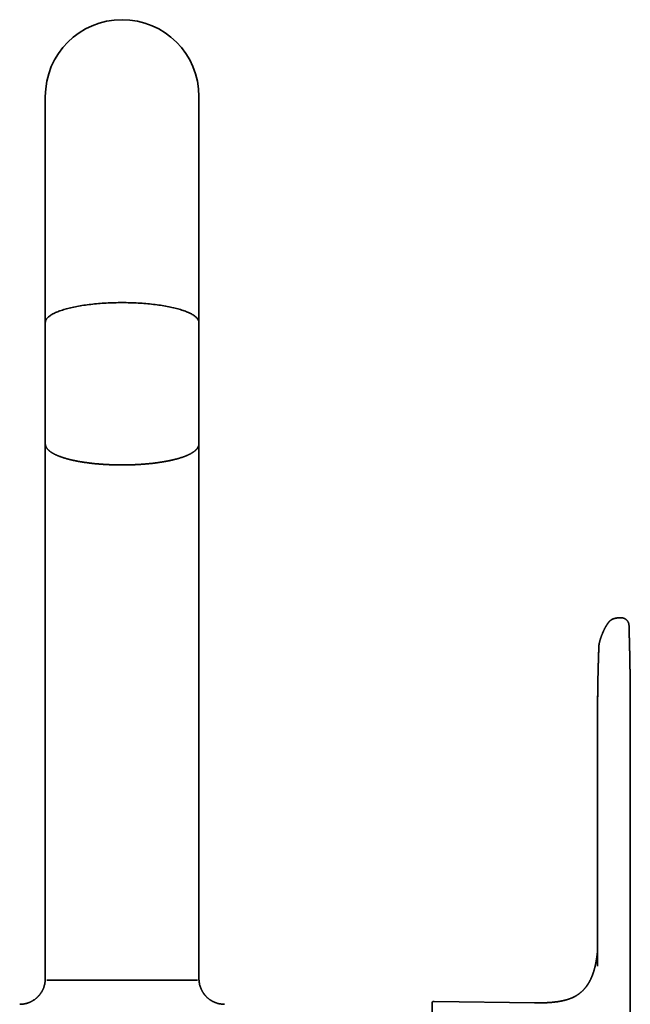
# Model space of a CAD drawing. Header units: millimetres. Extents: x 8 to 683, y 12 to 645.
# Tile 9 of 10: x 312 to 407, y 491 to 645. Entities that reach past the tile are written whole.
import ezdxf

# ---------------------------------------------------------------- set-up
doc = ezdxf.new("R2010")
doc.units = ezdxf.units.MM

msp = doc.modelspace()

# ---------------------------------------------------------------- linework, layer by layer
at = {"color": 7, "linetype": 'Continuous', "lineweight": 35}
for p, q in [((315.8, 632.99), (315.8, 606.13)), ((339.8, 606.13), (339.8, 632.99)), ((315.8, 606.13), (315.8, 597.92)), ((339.8, 597.92), (339.8, 606.13)), ((315.8, 597.92), (315.8, 597.71)), ((315.8, 597.71), (315.8, 578.8)), ((339.8, 597.71), (339.8, 597.92)), ((339.8, 578.8), (339.8, 597.71)), ((315.8, 578.8), (315.8, 495.26)), ((339.8, 495.26), (339.8, 578.8)), ((404.26, 551.32), (404.26, 551.32)), ((404.55, 551.45), (404.55, 551.45)), ((405.82, 551.6), (405.68, 551.6)), ((406.97, 550.38), (406.97, 550.38)), ((402.07, 538.46), (402.07, 497.2)), ((407.17, 537.49), (407.17, 459.33)), ((315.8, 498.21), (315.8, 495.26)), ((339.8, 495.26), (339.8, 498.21)), ((402.01, 499.2), (402, 499.13)), ((316.05, 495.05), (327.8, 495.05)), ((327.8, 495.05), (339.55, 495.05)), ((392.22, 491.48), (376.51, 491.72))]:
    msp.add_line(p, q, dxfattribs=at)
at = {"color": 7, "linetype": 'Continuous', "lineweight": 35, "flags": 128}
msp.add_lwpolyline([(339.8, 597.71), (339.8, 597.79), (339.78, 597.87), (339.76, 597.95), (339.74, 598.03), (339.7, 598.11), (339.65, 598.19), (339.6, 598.27), (339.54, 598.35), (339.47, 598.43), (339.39, 598.51), (339.31, 598.59), (339.21, 598.67), (339.11, 598.74), (339, 598.82), (338.89, 598.9), (338.76, 598.97), (338.63, 599.04), (338.49, 599.12), (338.35, 599.19), (338.19, 599.26), (338.03, 599.33), (337.86, 599.4), (337.69, 599.47), (337.51, 599.53), (337.32, 599.6), (337.13, 599.66), (336.93, 599.72), (336.72, 599.79), (336.51, 599.85), (336.29, 599.9), (336.06, 599.96), (335.83, 600.02), (335.59, 600.07), (335.35, 600.12), (335.11, 600.17), (334.85, 600.22), (334.6, 600.27), (334.34, 600.31), (334.07, 600.36), (333.8, 600.4), (333.53, 600.44), (333.25, 600.47), (332.97, 600.51), (332.68, 600.54), (332.39, 600.58), (332.1, 600.61), (331.81, 600.63), (331.51, 600.66), (331.21, 600.69), (330.91, 600.71), (330.6, 600.73), (330.3, 600.75), (329.99, 600.76), (329.68, 600.77), (329.37, 600.79), (329.06, 600.8), (328.74, 600.8), (328.43, 600.81), (328.12, 600.81), (327.8, 600.81), (327.49, 600.81), (327.17, 600.81), (326.86, 600.8), (326.55, 600.8), (326.23, 600.79), (325.92, 600.77), (325.61, 600.76), (325.31, 600.75), (325, 600.73), (324.7, 600.71), (324.39, 600.69), (324.09, 600.66), (323.8, 600.63), (323.5, 600.61), (323.21, 600.58), (322.92, 600.54), (322.63, 600.51), (322.35, 600.47), (322.08, 600.44), (321.8, 600.4), (321.53, 600.36), (321.27, 600.31), (321, 600.27), (320.75, 600.22), (320.5, 600.17), (320.25, 600.12), (320.01, 600.07), (319.77, 600.02), (319.54, 599.96), (319.32, 599.9), (319.1, 599.85), (318.88, 599.79), (318.68, 599.72), (318.48, 599.66), (318.28, 599.6), (318.09, 599.53), (317.91, 599.47), (317.74, 599.4), (317.57, 599.33), (317.41, 599.26), (317.26, 599.19), (317.11, 599.12), (316.97, 599.04), (316.84, 598.97), (316.71, 598.9), (316.6, 598.82), (316.49, 598.74), (316.39, 598.67), (316.3, 598.59), (316.21, 598.51), (316.13, 598.43), (316.06, 598.35), (316, 598.27), (315.95, 598.19), (315.9, 598.11), (315.87, 598.03), (315.84, 597.95), (315.82, 597.87), (315.81, 597.79), (315.8, 597.71)], dxfattribs=at)
at = {"color": 7, "linetype": 'Continuous', "lineweight": 35}
for centre, radius, start in [((327.8, 632.99), 12, 0), ((376.5, 491.42), 0.3, 89.1405)]:
    msp.add_arc(centre, radius, start, 180, dxfattribs=at)
for points, knots in [([(315.8, 597.92), (315.8, 597.91), (315.8, 597.9), (315.8, 597.87), (315.8, 597.85), (315.8, 597.83), (315.81, 597.81), (315.81, 597.8), (315.81, 597.8), (315.81, 597.8)], [0, 0, 0, 0, 0.230282, 0.434039, 0.611271, 0.761978, 0.886163, 0.984461, 1, 1, 1, 1]), ([(339.79, 597.8), (339.8, 597.8), (339.8, 597.81), (339.8, 597.83), (339.8, 597.85), (339.8, 597.87), (339.8, 597.9), (339.8, 597.91), (339.8, 597.92)], [0, 0, 0, 0, 0.07924, 0.207717, 0.36403, 0.548181, 0.760172, 1, 1, 1, 1]), ([(315.8, 578.8), (315.8, 578.79), (315.8, 578.76), (315.8, 578.72), (315.81, 578.66), (315.82, 578.61), (315.83, 578.55), (315.84, 578.5), (315.86, 578.44), (315.88, 578.38), (315.9, 578.33), (315.93, 578.27), (315.96, 578.21), (316, 578.16), (316.03, 578.1), (316.07, 578.04), (316.12, 577.99), (316.16, 577.93), (316.21, 577.88), (316.26, 577.83), (316.31, 577.78), (316.36, 577.73), (316.42, 577.68), (316.48, 577.63), (316.54, 577.59), (316.6, 577.54), (316.67, 577.49), (316.74, 577.45), (316.81, 577.4), (316.88, 577.36), (316.95, 577.31), (317.03, 577.27), (317.11, 577.22), (317.19, 577.18), (317.28, 577.14), (317.36, 577.1), (317.45, 577.05), (317.54, 577.01), (317.63, 576.97), (317.73, 576.93), (317.83, 576.89), (317.93, 576.85), (318.04, 576.81), (318.15, 576.77), (318.26, 576.73), (318.38, 576.69), (318.5, 576.64), (318.62, 576.6), (318.75, 576.57), (318.87, 576.53), (319, 576.49), (319.14, 576.45), (319.27, 576.41), (319.41, 576.38), (319.54, 576.34), (319.68, 576.31), (319.83, 576.27), (319.97, 576.24), (320.12, 576.21), (320.26, 576.17), (320.41, 576.14), (320.57, 576.11), (320.72, 576.08), (320.87, 576.05), (321.03, 576.02), (321.19, 575.99), (321.35, 575.97), (321.51, 575.94), (321.68, 575.91), (321.84, 575.89), (322.01, 575.86), (322.18, 575.84), (322.35, 575.82), (322.52, 575.79), (322.69, 575.77), (322.87, 575.75), (323.04, 575.73), (323.21, 575.71), (323.39, 575.69), (323.55, 575.67), (323.72, 575.66), (323.88, 575.64), (324.05, 575.63), (324.21, 575.61), (324.38, 575.6), (324.54, 575.59), (324.71, 575.58), (324.88, 575.56), (325.05, 575.55), (325.21, 575.54), (325.38, 575.53), (325.55, 575.53), (325.72, 575.52), (325.89, 575.51), (326.06, 575.5), (326.23, 575.5), (326.4, 575.49), (326.57, 575.49), (326.74, 575.48), (326.91, 575.48), (327.07, 575.48), (327.23, 575.47), (327.38, 575.47), (327.5, 575.47), (327.64, 575.47), (327.74, 575.47), (327.8, 575.47)], [0, 0, 0, 0, 0.003539, 0.012124, 0.020758, 0.029456, 0.038238, 0.04712, 0.056119, 0.06525, 0.074527, 0.08396, 0.093557, 0.103322, 0.113255, 0.12335, 0.133599, 0.143987, 0.153405, 0.162882, 0.172406, 0.181967, 0.191555, 0.201162, 0.210781, 0.220405, 0.230031, 0.239652, 0.249267, 0.258874, 0.268471, 0.278057, 0.287632, 0.297196, 0.306748, 0.316288, 0.325818, 0.335336, 0.344843, 0.35434, 0.364908, 0.374383, 0.384913, 0.39437, 0.404865, 0.415369, 0.425858, 0.436331, 0.446789, 0.457234, 0.467665, 0.478085, 0.488493, 0.49889, 0.509278, 0.519657, 0.530028, 0.540391, 0.550748, 0.561098, 0.571443, 0.581783, 0.592119, 0.602451, 0.612781, 0.623109, 0.633436, 0.643762, 0.654088, 0.664414, 0.674743, 0.685074, 0.695409, 0.705748, 0.716093, 0.726444, 0.736803, 0.747172, 0.756485, 0.766847, 0.776156, 0.785464, 0.794769, 0.804073, 0.813373, 0.822671, 0.831966, 0.841258, 0.850546, 0.85983, 0.869109, 0.878382, 0.887647, 0.896904, 0.90615, 0.91538, 0.924591, 0.933773, 0.942913, 0.951986, 0.960941, 0.969658, 0.977766, 0.984276, 0.989969, 1, 1, 1, 1]), ([(327.8, 575.47), (327.86, 575.47), (327.95, 575.47), (328.08, 575.47), (328.19, 575.47), (328.32, 575.47), (328.46, 575.47), (328.61, 575.48), (328.76, 575.48), (328.91, 575.48), (329.07, 575.49), (329.23, 575.49), (329.39, 575.5), (329.55, 575.5), (329.72, 575.51), (329.88, 575.52), (330.05, 575.53), (330.22, 575.53), (330.38, 575.54), (330.55, 575.55), (330.71, 575.56), (330.88, 575.58), (331.05, 575.59), (331.21, 575.6), (331.38, 575.61), (331.54, 575.63), (331.71, 575.64), (331.87, 575.66), (332.03, 575.67), (332.2, 575.69), (332.36, 575.71), (332.52, 575.72), (332.68, 575.74), (332.84, 575.76), (333, 575.78), (333.16, 575.8), (333.31, 575.82), (333.47, 575.85), (333.62, 575.87), (333.77, 575.89), (333.92, 575.91), (334.08, 575.94), (334.22, 575.96), (334.37, 575.99), (334.52, 576.01), (334.66, 576.04), (334.81, 576.07), (334.95, 576.09), (335.09, 576.12), (335.23, 576.15), (335.37, 576.18), (335.5, 576.21), (335.63, 576.24), (335.77, 576.27), (335.9, 576.3), (336.03, 576.33), (336.15, 576.37), (336.28, 576.4), (336.4, 576.43), (336.52, 576.47), (336.64, 576.5), (336.76, 576.54), (336.88, 576.57), (336.99, 576.61), (337.1, 576.64), (337.21, 576.68), (337.32, 576.72), (337.43, 576.76), (337.53, 576.8), (337.63, 576.83), (337.73, 576.87), (337.83, 576.91), (337.93, 576.95), (338.02, 576.99), (338.11, 577.03), (338.2, 577.08), (338.29, 577.12), (338.37, 577.16), (338.46, 577.2), (338.54, 577.25), (338.61, 577.29), (338.69, 577.34), (338.76, 577.38), (338.84, 577.43), (338.9, 577.47), (338.97, 577.52), (339.04, 577.57), (339.1, 577.61), (339.16, 577.66), (339.21, 577.71), (339.27, 577.76), (339.32, 577.81), (339.37, 577.86), (339.42, 577.91), (339.46, 577.96), (339.51, 578.01), (339.54, 578.06), (339.58, 578.12), (339.61, 578.17), (339.65, 578.22), (339.67, 578.28), (339.7, 578.33), (339.72, 578.38), (339.74, 578.44), (339.76, 578.49), (339.77, 578.55), (339.78, 578.6), (339.79, 578.66), (339.8, 578.71), (339.8, 578.76), (339.8, 578.79), (339.8, 578.8)], [0, 0, 0, 0, 0.009905, 0.013985, 0.020752, 0.027791, 0.035352, 0.043251, 0.051413, 0.059779, 0.068307, 0.076967, 0.085733, 0.094589, 0.103521, 0.112516, 0.121567, 0.130665, 0.139805, 0.148981, 0.15819, 0.167427, 0.17669, 0.185975, 0.195282, 0.204606, 0.213948, 0.223305, 0.232675, 0.242059, 0.251453, 0.260859, 0.270274, 0.279698, 0.28913, 0.29857, 0.308017, 0.31747, 0.326929, 0.336394, 0.345864, 0.355339, 0.364818, 0.374302, 0.383789, 0.39328, 0.402774, 0.412272, 0.421773, 0.431277, 0.440783, 0.450292, 0.459804, 0.469318, 0.478835, 0.488354, 0.497875, 0.507399, 0.516925, 0.526453, 0.535984, 0.545518, 0.555054, 0.564592, 0.574134, 0.583678, 0.593226, 0.602777, 0.612331, 0.621889, 0.631451, 0.641017, 0.650587, 0.660162, 0.669743, 0.679328, 0.688919, 0.698515, 0.708117, 0.717726, 0.727339, 0.736959, 0.746584, 0.756213, 0.765845, 0.77548, 0.785115, 0.794748, 0.804373, 0.813987, 0.823583, 0.833157, 0.842699, 0.852202, 0.861658, 0.871057, 0.88039, 0.88965, 0.898829, 0.907924, 0.916932, 0.925853, 0.93469, 0.943449, 0.952139, 0.960769, 0.969353, 0.977904, 0.986438, 0.994971, 1, 1, 1, 1]), ([(404.26, 551.32), (404.26, 551.32), (404.25, 551.31), (404.24, 551.31), (404.22, 551.3), (404.21, 551.29), (404.2, 551.28), (404.18, 551.27), (404.16, 551.26), (404.14, 551.24), (404.11, 551.21), (404.07, 551.19), (404.04, 551.16), (404.01, 551.13), (403.98, 551.1), (403.95, 551.07), (403.92, 551.04), (403.9, 551.02), (403.88, 551), (403.87, 550.99), (403.85, 550.97), (403.83, 550.95), (403.82, 550.93), (403.8, 550.91), (403.79, 550.9), (403.78, 550.89), (403.77, 550.88), (403.76, 550.87), (403.75, 550.86), (403.74, 550.84), (403.73, 550.82), (403.71, 550.81), (403.7, 550.79), (403.69, 550.77), (403.68, 550.76), (403.66, 550.74), (403.65, 550.72), (403.63, 550.69), (403.61, 550.67), (403.59, 550.64), (403.58, 550.62), (403.56, 550.59), (403.54, 550.56), (403.52, 550.53), (403.49, 550.49), (403.47, 550.45), (403.44, 550.41), (403.42, 550.37), (403.39, 550.33), (403.38, 550.3), (403.36, 550.27), (403.34, 550.25), (403.33, 550.22), (403.31, 550.18), (403.29, 550.15), (403.28, 550.13), (403.27, 550.11), (403.26, 550.09), (403.25, 550.07), (403.24, 550.05), (403.22, 550.03), (403.21, 549.99), (403.19, 549.96), (403.16, 549.92), (403.14, 549.87), (403.12, 549.83), (403.09, 549.78), (403.06, 549.71), (403.02, 549.63), (402.98, 549.54), (402.96, 549.48), (402.94, 549.44), (402.92, 549.41), (402.91, 549.38), (402.9, 549.35), (402.89, 549.33), (402.88, 549.32), (402.88, 549.3), (402.87, 549.29), (402.87, 549.28), (402.86, 549.27), (402.85, 549.25), (402.84, 549.22), (402.82, 549.16), (402.78, 549.07), (402.74, 548.97), (402.71, 548.89), (402.68, 548.83), (402.66, 548.76), (402.63, 548.69), (402.61, 548.62), (402.58, 548.55), (402.56, 548.48), (402.53, 548.4), (402.51, 548.33), (402.48, 548.24), (402.45, 548.16), (402.43, 548.06), (402.4, 547.97), (402.38, 547.88), (402.36, 547.79), (402.34, 547.72), (402.33, 547.65), (402.31, 547.58), (402.3, 547.51), (402.29, 547.45), (402.28, 547.41), (402.28, 547.39), (402.28, 547.37), (402.28, 547.35), (402.27, 547.32), (402.27, 547.28), (402.27, 547.23), (402.26, 547.2), (402.26, 547.19)], [0, 0, 0, 0, 0.001858, 0.008564, 0.013917, 0.018025, 0.021956, 0.02598, 0.035824, 0.046115, 0.058981, 0.072587, 0.08689, 0.102008, 0.116577, 0.130276, 0.142601, 0.154585, 0.161313, 0.168066, 0.175086, 0.183168, 0.192375, 0.198929, 0.204876, 0.209919, 0.214059, 0.217811, 0.222362, 0.229779, 0.237396, 0.243622, 0.248893, 0.255135, 0.262526, 0.26979, 0.276339, 0.285182, 0.294807, 0.304657, 0.313716, 0.322711, 0.332807, 0.343295, 0.356466, 0.369381, 0.382754, 0.396937, 0.406677, 0.415529, 0.42332, 0.430994, 0.439953, 0.450207, 0.458504, 0.465562, 0.471339, 0.475836, 0.479862, 0.484484, 0.491857, 0.500377, 0.510045, 0.520628, 0.531601, 0.542945, 0.554658, 0.566742, 0.588906, 0.612216, 0.621504, 0.629909, 0.637318, 0.64373, 0.648388, 0.652329, 0.655553, 0.658059, 0.659848, 0.661489, 0.664448, 0.668531, 0.673741, 0.679984, 0.702447, 0.723927, 0.73464, 0.745174, 0.756461, 0.768768, 0.7821, 0.79226, 0.802958, 0.8142, 0.825992, 0.83835, 0.851282, 0.863927, 0.877758, 0.890622, 0.902506, 0.913354, 0.923142, 0.931993, 0.944836, 0.957359, 0.960462, 0.963556, 0.966687, 0.970754, 0.97611, 0.982766, 0.990732, 1, 1, 1, 1]), ([(404.55, 551.45), (404.55, 551.45), (404.53, 551.45), (404.52, 551.44), (404.51, 551.44), (404.49, 551.43), (404.48, 551.43), (404.47, 551.42), (404.45, 551.42), (404.43, 551.41), (404.41, 551.4), (404.39, 551.39), (404.37, 551.38), (404.35, 551.37), (404.34, 551.36), (404.33, 551.36), (404.31, 551.35), (404.3, 551.34), (404.28, 551.33), (404.27, 551.33), (404.26, 551.32)], [0, 0, 0, 0, 0.053901, 0.10541, 0.144033, 0.182323, 0.223181, 0.265197, 0.315976, 0.379677, 0.453145, 0.529766, 0.608933, 0.681533, 0.72287, 0.759308, 0.798724, 0.851944, 0.919038, 1, 1, 1, 1]), ([(405.68, 551.6), (405.62, 551.6), (405.5, 551.61), (405.31, 551.6), (405.12, 551.58), (404.93, 551.55), (404.75, 551.51), (404.62, 551.48), (404.56, 551.46), (404.55, 551.45)], [0, 0, 0, 0, 0.156254, 0.322201, 0.488561, 0.655068, 0.821451, 0.987439, 1, 1, 1, 1]), ([(406.97, 550.38), (406.97, 550.39), (406.97, 550.4), (406.97, 550.43), (406.96, 550.45), (406.96, 550.47), (406.96, 550.49), (406.96, 550.51), (406.96, 550.52), (406.96, 550.54), (406.95, 550.55), (406.95, 550.56), (406.95, 550.58), (406.95, 550.59), (406.95, 550.61), (406.94, 550.65), (406.93, 550.7), (406.91, 550.75), (406.9, 550.79), (406.89, 550.83), (406.87, 550.86), (406.85, 550.91), (406.82, 550.97), (406.78, 551.05), (406.73, 551.12), (406.67, 551.18), (406.62, 551.24), (406.56, 551.29), (406.51, 551.34), (406.47, 551.37), (406.43, 551.4), (406.37, 551.43), (406.29, 551.48), (406.19, 551.52), (406.09, 551.55), (405.99, 551.58), (405.9, 551.59), (405.84, 551.59), (405.82, 551.6)], [0, 0, 0, 0, 0.051883, 0.099201, 0.141948, 0.180122, 0.213723, 0.242757, 0.267237, 0.287197, 0.302705, 0.311509, 0.318396, 0.324963, 0.331393, 0.363382, 0.391666, 0.416555, 0.433289, 0.449038, 0.46495, 0.481098, 0.514127, 0.548185, 0.5833, 0.618599, 0.650907, 0.679864, 0.705426, 0.727581, 0.746338, 0.762878, 0.806531, 0.849579, 0.891861, 0.933231, 0.973565, 1, 1, 1, 1]), ([(407.17, 537.55), (407.17, 537.58), (407.17, 537.64), (407.17, 537.71), (407.17, 537.78), (407.17, 537.83), (407.17, 537.87), (407.17, 537.91), (407.17, 537.93), (407.17, 537.95), (407.17, 537.96), (407.17, 537.98), (407.17, 538.01), (407.17, 538.03), (407.17, 538.05), (407.17, 538.08), (407.17, 538.12), (407.17, 538.16), (407.17, 538.21), (407.17, 538.26), (407.17, 538.31), (407.17, 538.35), (407.17, 538.39), (407.17, 538.42), (407.17, 538.46), (407.17, 538.49), (407.17, 538.53), (407.17, 538.57), (407.17, 538.63), (407.17, 538.69), (407.17, 538.75), (407.17, 538.8), (407.17, 538.84), (407.17, 538.88), (407.17, 538.93), (407.17, 538.98), (407.17, 539.03), (407.17, 539.1), (407.17, 539.16), (407.17, 539.22), (407.17, 539.27), (407.17, 539.31), (407.17, 539.35), (407.17, 539.38), (407.17, 539.42), (407.17, 539.46), (407.17, 539.49), (407.17, 539.53), (407.17, 539.57), (407.17, 539.61), (407.17, 539.66), (407.17, 539.7), (407.17, 539.76), (407.17, 539.8), (407.17, 539.85), (407.16, 539.88), (407.16, 539.91), (407.16, 539.94), (407.16, 539.97), (407.16, 540.01), (407.16, 540.05), (407.16, 540.09), (407.16, 540.13), (407.16, 540.16), (407.16, 540.19), (407.16, 540.21), (407.16, 540.24), (407.16, 540.27), (407.16, 540.31), (407.16, 540.34), (407.16, 540.37), (407.16, 540.4), (407.16, 540.42), (407.16, 540.45), (407.16, 540.48), (407.16, 540.52), (407.16, 540.55), (407.16, 540.58), (407.16, 540.6), (407.16, 540.63), (407.16, 540.65), (407.16, 540.67), (407.16, 540.69), (407.16, 540.72), (407.16, 540.75), (407.16, 540.78), (407.16, 540.81), (407.16, 540.84), (407.16, 540.86), (407.16, 540.88), (407.16, 540.9), (407.16, 540.92), (407.16, 540.95), (407.16, 540.97), (407.16, 541), (407.16, 541.04), (407.16, 541.07), (407.16, 541.1), (407.16, 541.12), (407.16, 541.15), (407.16, 541.19), (407.16, 541.22), (407.15, 541.25), (407.15, 541.28), (407.15, 541.31), (407.15, 541.35), (407.15, 541.37), (407.15, 541.4), (407.15, 541.42), (407.15, 541.43), (407.15, 541.45), (407.15, 541.47), (407.15, 541.49), (407.15, 541.51), (407.15, 541.54), (407.15, 541.58), (407.15, 541.63), (407.15, 541.67), (407.15, 541.71), (407.15, 541.75), (407.15, 541.78), (407.15, 541.81), (407.15, 541.84), (407.15, 541.87), (407.15, 541.91), (407.15, 541.95), (407.15, 541.99), (407.15, 542.03), (407.15, 542.06), (407.15, 542.08), (407.15, 542.11), (407.15, 542.13), (407.14, 542.15), (407.14, 542.18), (407.14, 542.21), (407.14, 542.25), (407.14, 542.29), (407.14, 542.33), (407.14, 542.37), (407.14, 542.4), (407.14, 542.43), (407.14, 542.46), (407.14, 542.48), (407.14, 542.5), (407.14, 542.52), (407.14, 542.55), (407.14, 542.57), (407.14, 542.61), (407.14, 542.64), (407.14, 542.68), (407.14, 542.72), (407.14, 542.76), (407.14, 542.79), (407.14, 542.82), (407.14, 542.85), (407.14, 542.87), (407.14, 542.89), (407.13, 542.91), (407.13, 542.94), (407.13, 542.97), (407.13, 543.01), (407.13, 543.05), (407.13, 543.1), (407.13, 543.15), (407.13, 543.2), (407.13, 543.25), (407.13, 543.29), (407.13, 543.33), (407.13, 543.36), (407.13, 543.39), (407.13, 543.43), (407.13, 543.47), (407.13, 543.51), (407.12, 543.57), (407.12, 543.63), (407.12, 543.69), (407.12, 543.74), (407.12, 543.79), (407.12, 543.82), (407.12, 543.85), (407.12, 543.88), (407.12, 543.91), (407.12, 543.94), (407.12, 543.98), (407.12, 544.02), (407.12, 544.08), (407.11, 544.14), (407.11, 544.2), (407.11, 544.25), (407.11, 544.31), (407.11, 544.36), (407.11, 544.41), (407.11, 544.45), (407.11, 544.5), (407.11, 544.54), (407.11, 544.59), (407.1, 544.65), (407.1, 544.71), (407.1, 544.77), (407.1, 544.83), (407.1, 544.88), (407.1, 544.94), (407.1, 544.98), (407.1, 545.02), (407.1, 545.06), (407.1, 545.1), (407.09, 545.15), (407.09, 545.2), (407.09, 545.26), (407.09, 545.33), (407.09, 545.4), (407.09, 545.46), (407.09, 545.53), (407.09, 545.59), (407.08, 545.64), (407.08, 545.69), (407.08, 545.74), (407.08, 545.79), (407.08, 545.85), (407.08, 545.91), (407.08, 545.98), (407.08, 546.04), (407.07, 546.1), (407.07, 546.16), (407.07, 546.21), (407.07, 546.25), (407.07, 546.28), (407.07, 546.32), (407.07, 546.36), (407.07, 546.41), (407.07, 546.47), (407.06, 546.54), (407.06, 546.6), (407.06, 546.67), (407.06, 546.73), (407.06, 546.78), (407.06, 546.83), (407.06, 546.87), (407.05, 546.91), (407.05, 546.96), (407.05, 547.01), (407.05, 547.07), (407.05, 547.12), (407.05, 547.17), (407.05, 547.22), (407.05, 547.26), (407.05, 547.3), (407.04, 547.34), (407.04, 547.37), (407.04, 547.4), (407.04, 547.43), (407.04, 547.46), (407.04, 547.49), (407.04, 547.53), (407.04, 547.57), (407.04, 547.62), (407.04, 547.67), (407.04, 547.72), (407.03, 547.76), (407.03, 547.81), (407.03, 547.85), (407.03, 547.88), (407.03, 547.91), (407.03, 547.94), (407.03, 547.97), (407.03, 548), (407.03, 548.03), (407.03, 548.07), (407.03, 548.11), (407.02, 548.15), (407.02, 548.2), (407.02, 548.25), (407.02, 548.29), (407.02, 548.33), (407.02, 548.37), (407.02, 548.41), (407.02, 548.44), (407.02, 548.47), (407.01, 548.51), (407.01, 548.54), (407.01, 548.58), (407.01, 548.61), (407.01, 548.65), (407.01, 548.69), (407.01, 548.75), (407.01, 548.8), (407.01, 548.86), (407, 548.92), (407, 548.98), (407, 549.04), (407, 549.1), (407, 549.16), (407, 549.22), (407, 549.27), (406.99, 549.33), (406.99, 549.38), (406.99, 549.44), (406.99, 549.5), (406.99, 549.57), (406.99, 549.63), (406.98, 549.71), (406.98, 549.79), (406.98, 549.89), (406.98, 549.99), (406.97, 550.09), (406.97, 550.19), (406.97, 550.28), (406.97, 550.35), (406.97, 550.38)], [0, 0, 0, 0, 0.005532, 0.010353, 0.014461, 0.017858, 0.020543, 0.022516, 0.02387, 0.024877, 0.025999, 0.027236, 0.028588, 0.030056, 0.031642, 0.033396, 0.035863, 0.038622, 0.041673, 0.044941, 0.047915, 0.05078, 0.053165, 0.055274, 0.057371, 0.059457, 0.061777, 0.064598, 0.067919, 0.072693, 0.076629, 0.07965, 0.082358, 0.085101, 0.087996, 0.091292, 0.095184, 0.099431, 0.103737, 0.107979, 0.111335, 0.114164, 0.116595, 0.119017, 0.121457, 0.123924, 0.126506, 0.128999, 0.131619, 0.134505, 0.137723, 0.141274, 0.144833, 0.148412, 0.151566, 0.154341, 0.155819, 0.157557, 0.159724, 0.162318, 0.166048, 0.169191, 0.171749, 0.173917, 0.175951, 0.177533, 0.179229, 0.181484, 0.184289, 0.18695, 0.189137, 0.19085, 0.19247, 0.194497, 0.196961, 0.199749, 0.202374, 0.204393, 0.206255, 0.207958, 0.209503, 0.210914, 0.212617, 0.21463, 0.217039, 0.219649, 0.221906, 0.223778, 0.225347, 0.22679, 0.228312, 0.229914, 0.231613, 0.23368, 0.236049, 0.238764, 0.241246, 0.243353, 0.245086, 0.247392, 0.249861, 0.252606, 0.254596, 0.256987, 0.259741, 0.262283, 0.264567, 0.266371, 0.267737, 0.26902, 0.270306, 0.271596, 0.273119, 0.274866, 0.277235, 0.280235, 0.28428, 0.287769, 0.290694, 0.293295, 0.29559, 0.297931, 0.300303, 0.303014, 0.306027, 0.309302, 0.312681, 0.315542, 0.317824, 0.319755, 0.321616, 0.323495, 0.325392, 0.327537, 0.329995, 0.332943, 0.336219, 0.339507, 0.342744, 0.345524, 0.347841, 0.34971, 0.351446, 0.353214, 0.354979, 0.356755, 0.358876, 0.361474, 0.36455, 0.367924, 0.371016, 0.374146, 0.376879, 0.37916, 0.380991, 0.382577, 0.384166, 0.385758, 0.388264, 0.390931, 0.393919, 0.397274, 0.401205, 0.405594, 0.409856, 0.413857, 0.417396, 0.420319, 0.422913, 0.425509, 0.42811, 0.431493, 0.435439, 0.439939, 0.444976, 0.450055, 0.454869, 0.458184, 0.461005, 0.463488, 0.465963, 0.468442, 0.470964, 0.47365, 0.477646, 0.482128, 0.487036, 0.491983, 0.497008, 0.501743, 0.506094, 0.509979, 0.513547, 0.517111, 0.520782, 0.525006, 0.529707, 0.534642, 0.53968, 0.544718, 0.549606, 0.554068, 0.557805, 0.561233, 0.564544, 0.567857, 0.571291, 0.575186, 0.580678, 0.586477, 0.592349, 0.598185, 0.603656, 0.608607, 0.612719, 0.616705, 0.620719, 0.625143, 0.630076, 0.635441, 0.640979, 0.646516, 0.651894, 0.656948, 0.660469, 0.663622, 0.666733, 0.669842, 0.673097, 0.677583, 0.68255, 0.687938, 0.693381, 0.698784, 0.703875, 0.708511, 0.71222, 0.715728, 0.719231, 0.722964, 0.727285, 0.732209, 0.736301, 0.740504, 0.744656, 0.748605, 0.751934, 0.754652, 0.757159, 0.759574, 0.76202, 0.764529, 0.767141, 0.769939, 0.773368, 0.777472, 0.781618, 0.785826, 0.789875, 0.793439, 0.79655, 0.799389, 0.801988, 0.804507, 0.806778, 0.809059, 0.811563, 0.814545, 0.817989, 0.821626, 0.825365, 0.829661, 0.833356, 0.836477, 0.839449, 0.842361, 0.845362, 0.847833, 0.850432, 0.853265, 0.856333, 0.859213, 0.861674, 0.865455, 0.869843, 0.874571, 0.879424, 0.884156, 0.88858, 0.893342, 0.898175, 0.90318, 0.908186, 0.912457, 0.916587, 0.920888, 0.925666, 0.930866, 0.936209, 0.941337, 0.946017, 0.953517, 0.961298, 0.96934, 0.97739, 0.985137, 0.992592, 1, 1, 1, 1]), ([(402.22, 545.82), (402.22, 545.8), (402.22, 545.76), (402.21, 545.71), (402.21, 545.66), (402.21, 545.62), (402.21, 545.59), (402.21, 545.56), (402.21, 545.54), (402.21, 545.52), (402.21, 545.51), (402.21, 545.5), (402.21, 545.5), (402.21, 545.49), (402.21, 545.48), (402.21, 545.47), (402.21, 545.45), (402.2, 545.42), (402.2, 545.38), (402.2, 545.34), (402.2, 545.3), (402.2, 545.24), (402.2, 545.19), (402.2, 545.12), (402.19, 545.06), (402.19, 544.99), (402.19, 544.92), (402.19, 544.86), (402.18, 544.79), (402.18, 544.72), (402.18, 544.64), (402.18, 544.54), (402.17, 544.46), (402.17, 544.38), (402.17, 544.3), (402.17, 544.22), (402.17, 544.15), (402.16, 544.07), (402.16, 543.99), (402.16, 543.89), (402.16, 543.79), (402.15, 543.68), (402.15, 543.57), (402.15, 543.45), (402.14, 543.32), (402.14, 543.2), (402.14, 543.07), (402.13, 542.93), (402.13, 542.79), (402.13, 542.65), (402.12, 542.52), (402.12, 542.4), (402.12, 542.32), (402.12, 542.28)], [0, 0, 0, 0, 0.016689, 0.031671, 0.044948, 0.05652, 0.066385, 0.073304, 0.079037, 0.083587, 0.086834, 0.088995, 0.090355, 0.091808, 0.093415, 0.097025, 0.101232, 0.110235, 0.121146, 0.132501, 0.145377, 0.159775, 0.175694, 0.193506, 0.212767, 0.231996, 0.250791, 0.269149, 0.287073, 0.304561, 0.331015, 0.356406, 0.380734, 0.403999, 0.426201, 0.44734, 0.467416, 0.486589, 0.511822, 0.538896, 0.56781, 0.598563, 0.631156, 0.664958, 0.700536, 0.737007, 0.772585, 0.81371, 0.853497, 0.891946, 0.929109, 0.965125, 1, 1, 1, 1]), ([(402.26, 547.04), (402.25, 546.83), (402.24, 546.43), (402.22, 546.02), (402.22, 545.82)], [0, 0, 0, 0, 0.499747, 1, 1, 1, 1]), ([(402.26, 547.19), (402.26, 547.16), (402.26, 547.11), (402.26, 547.06), (402.26, 547.04)], [0, 0, 0, 0, 0.500784, 1, 1, 1, 1]), ([(402.12, 542.28), (402.11, 542.06), (402.1, 541.62), (402.09, 540.97), (402.08, 540.33), (402.08, 539.7), (402.07, 539.29), (402.07, 539.09)], [0, 0, 0, 0, 0.201625, 0.403405, 0.60546, 0.807705, 1, 1, 1, 1]), ([(402.08, 539.67), (402.08, 539.61), (402.07, 539.47), (402.07, 539.27), (402.07, 539.06), (402.07, 538.85), (402.07, 538.65), (402.07, 538.52), (402.07, 538.46)], [0, 0, 0, 0, 0.149834, 0.328493, 0.502839, 0.672872, 0.838592, 1, 1, 1, 1]), ([(402.07, 537.96), (402.07, 538.02), (402.07, 538.18), (402.07, 538.35), (402.07, 538.46)], [0, 0, 0, 0, 0.356289, 1, 1, 1, 1]), ([(402.07, 499.82), (402.07, 499.82), (402.07, 499.81), (402.07, 499.8), (402.07, 499.79), (402.07, 499.78), (402.07, 499.77), (402.07, 499.76), (402.07, 499.75), (402.06, 499.73), (402.06, 499.72), (402.06, 499.71), (402.06, 499.7), (402.06, 499.69), (402.06, 499.68), (402.06, 499.67), (402.06, 499.66), (402.06, 499.64), (402.06, 499.63), (402.05, 499.62), (402.05, 499.61), (402.05, 499.6), (402.05, 499.59), (402.05, 499.58), (402.05, 499.57), (402.05, 499.56), (402.05, 499.55), (402.05, 499.54), (402.05, 499.53), (402.05, 499.52), (402.04, 499.51), (402.04, 499.49), (402.04, 499.48), (402.04, 499.48), (402.04, 499.47), (402.04, 499.46), (402.04, 499.45), (402.04, 499.44), (402.04, 499.43), (402.04, 499.42), (402.03, 499.41), (402.03, 499.39), (402.03, 499.38), (402.03, 499.36), (402.03, 499.34), (402.02, 499.32), (402.02, 499.3), (402.02, 499.29), (402.02, 499.28), (402.02, 499.27), (402.02, 499.26), (402.02, 499.25), (402.02, 499.24), (402.02, 499.24), (402.01, 499.23), (402.01, 499.22), (402.01, 499.21), (402.01, 499.2), (402.01, 499.2)], [0, 0, 0, 0, 0.004617, 0.032183, 0.058261, 0.081631, 0.100948, 0.11903, 0.139973, 0.161895, 0.186759, 0.212013, 0.23213, 0.248009, 0.265024, 0.281123, 0.299641, 0.321069, 0.342986, 0.36082, 0.37463, 0.388831, 0.407188, 0.427792, 0.449127, 0.470337, 0.488243, 0.500101, 0.513065, 0.529769, 0.55003, 0.568605, 0.582823, 0.593317, 0.603665, 0.615021, 0.627644, 0.642037, 0.65932, 0.679495, 0.701705, 0.720658, 0.735454, 0.76115, 0.79465, 0.826923, 0.856428, 0.871177, 0.887876, 0.906243, 0.922472, 0.929346, 0.935396, 0.941344, 0.950367, 0.967745, 0.9912, 1, 1, 1, 1]), ([(402, 499.13), (402, 499.13), (402, 499.12), (402, 499.11), (402, 499.09), (402, 499.07), (401.99, 499.04), (401.99, 499.01), (401.99, 498.99), (401.98, 498.96), (401.98, 498.92), (401.97, 498.88), (401.97, 498.83), (401.96, 498.78), (401.95, 498.72), (401.94, 498.65), (401.93, 498.59), (401.92, 498.52), (401.91, 498.46), (401.9, 498.4), (401.89, 498.34), (401.89, 498.28), (401.88, 498.22), (401.86, 498.16), (401.85, 498.1), (401.84, 498.04), (401.83, 497.98), (401.82, 497.93), (401.82, 497.88), (401.81, 497.83), (401.8, 497.79), (401.79, 497.74), (401.78, 497.7), (401.77, 497.66), (401.76, 497.61), (401.75, 497.56), (401.74, 497.5), (401.73, 497.45), (401.72, 497.39), (401.7, 497.33), (401.69, 497.27), (401.68, 497.21), (401.67, 497.17), (401.66, 497.13), (401.65, 497.09), (401.64, 497.05), (401.63, 497.01), (401.62, 496.97), (401.6, 496.91), (401.59, 496.86), (401.57, 496.8), (401.56, 496.75), (401.55, 496.71), (401.54, 496.67), (401.53, 496.64), (401.52, 496.61), (401.51, 496.58), (401.5, 496.55), (401.49, 496.52), (401.48, 496.47), (401.47, 496.42), (401.45, 496.37), (401.43, 496.33), (401.42, 496.28), (401.4, 496.23), (401.39, 496.19), (401.38, 496.16), (401.37, 496.13), (401.36, 496.09), (401.34, 496.05), (401.32, 495.99), (401.3, 495.93), (401.28, 495.88), (401.26, 495.83), (401.24, 495.77), (401.22, 495.72), (401.2, 495.68), (401.19, 495.64), (401.17, 495.61), (401.16, 495.58), (401.15, 495.54), (401.13, 495.51), (401.12, 495.47), (401.1, 495.43), (401.08, 495.37), (401.05, 495.32), (401.03, 495.27), (401.01, 495.23), (400.99, 495.19), (400.97, 495.14), (400.95, 495.1), (400.93, 495.06), (400.91, 495.02), (400.9, 495), (400.88, 494.98), (400.87, 494.95), (400.86, 494.93), (400.84, 494.9), (400.82, 494.86), (400.8, 494.82), (400.77, 494.77), (400.75, 494.72), (400.72, 494.68), (400.7, 494.64), (400.68, 494.61), (400.66, 494.58), (400.64, 494.55), (400.62, 494.51), (400.6, 494.47), (400.57, 494.42), (400.53, 494.37), (400.5, 494.33), (400.48, 494.29), (400.45, 494.24), (400.42, 494.2), (400.39, 494.16), (400.36, 494.12), (400.33, 494.08), (400.3, 494.04), (400.27, 494), (400.24, 493.95), (400.19, 493.9), (400.15, 493.84), (400.09, 493.78), (400.04, 493.71), (399.98, 493.65), (399.93, 493.59), (399.89, 493.55), (399.86, 493.52), (399.83, 493.49), (399.8, 493.46), (399.77, 493.42), (399.74, 493.39), (399.69, 493.35), (399.64, 493.29), (399.57, 493.23), (399.49, 493.16), (399.41, 493.1), (399.34, 493.03), (399.27, 492.98), (399.21, 492.93), (399.16, 492.9), (399.1, 492.86), (399.04, 492.81), (398.97, 492.77), (398.9, 492.72), (398.84, 492.68), (398.77, 492.64), (398.71, 492.6), (398.64, 492.56), (398.58, 492.52), (398.54, 492.5), (398.52, 492.49), (398.5, 492.48), (398.49, 492.48), (398.48, 492.47), (398.46, 492.46), (398.43, 492.45), (398.4, 492.43), (398.36, 492.41), (398.31, 492.39), (398.26, 492.36), (398.19, 492.33), (398.1, 492.29), (398, 492.24), (397.89, 492.2), (397.78, 492.15), (397.67, 492.11), (397.57, 492.08), (397.47, 492.05), (397.38, 492.02), (397.3, 491.99), (397.23, 491.97), (397.17, 491.95), (397.1, 491.94), (397.03, 491.92), (396.96, 491.9), (396.87, 491.87), (396.78, 491.85), (396.68, 491.83), (396.57, 491.8), (396.45, 491.78), (396.32, 491.76), (396.18, 491.73), (396.04, 491.7), (395.88, 491.68), (395.71, 491.66), (395.54, 491.63), (395.35, 491.61), (395.16, 491.59), (394.98, 491.57), (394.81, 491.56), (394.63, 491.54), (394.44, 491.53), (394.24, 491.52), (394.04, 491.5), (393.82, 491.5), (393.6, 491.49), (393.37, 491.48), (393.13, 491.48), (392.88, 491.48), (392.63, 491.48), (392.4, 491.48), (392.27, 491.48), (392.22, 491.48)], [0, 0, 0, 0, 0.000372, 0.001845, 0.002995, 0.004439, 0.006551, 0.008678, 0.010485, 0.012003, 0.014914, 0.018169, 0.02138, 0.024406, 0.028846, 0.033648, 0.039027, 0.04317, 0.047487, 0.051484, 0.055338, 0.059583, 0.0641, 0.068356, 0.072341, 0.076482, 0.080941, 0.084799, 0.088077, 0.091441, 0.094694, 0.097566, 0.100648, 0.103391, 0.106601, 0.110272, 0.114314, 0.118614, 0.122523, 0.127105, 0.131419, 0.135088, 0.138192, 0.140932, 0.143917, 0.14653, 0.1493, 0.152366, 0.15614, 0.160324, 0.164398, 0.167798, 0.171087, 0.173949, 0.176299, 0.178323, 0.180146, 0.181883, 0.184588, 0.187683, 0.191186, 0.195264, 0.19839, 0.201901, 0.20537, 0.208316, 0.210804, 0.213019, 0.215001, 0.21867, 0.222668, 0.227198, 0.231181, 0.234963, 0.238817, 0.242784, 0.246273, 0.249454, 0.251192, 0.253263, 0.255915, 0.258846, 0.261378, 0.263535, 0.268671, 0.273831, 0.276875, 0.279933, 0.283025, 0.286207, 0.289706, 0.293394, 0.295655, 0.29745, 0.299194, 0.300921, 0.302833, 0.305009, 0.30744, 0.311681, 0.315463, 0.319241, 0.322273, 0.325488, 0.328499, 0.33093, 0.333085, 0.335856, 0.339286, 0.343277, 0.34767, 0.351405, 0.354526, 0.358002, 0.361884, 0.365568, 0.36914, 0.372355, 0.37565, 0.379061, 0.382608, 0.387655, 0.393159, 0.398981, 0.404724, 0.410753, 0.417012, 0.42063, 0.423687, 0.426642, 0.429676, 0.432823, 0.436142, 0.439636, 0.446225, 0.453121, 0.46032, 0.467792, 0.475445, 0.481846, 0.487138, 0.49123, 0.496094, 0.501825, 0.508032, 0.51404, 0.519834, 0.525425, 0.531179, 0.537025, 0.542956, 0.545385, 0.547238, 0.548508, 0.549216, 0.549955, 0.551515, 0.553678, 0.55645, 0.55984, 0.563857, 0.568515, 0.573827, 0.579801, 0.589308, 0.598347, 0.606892, 0.61492, 0.622981, 0.63038, 0.637091, 0.643088, 0.648349, 0.652856, 0.657609, 0.662795, 0.668476, 0.674664, 0.681514, 0.688919, 0.696896, 0.705459, 0.714629, 0.724423, 0.734861, 0.745941, 0.757705, 0.770179, 0.783388, 0.797357, 0.808885, 0.820915, 0.833461, 0.84654, 0.860169, 0.874364, 0.889145, 0.90453, 0.92054, 0.937194, 0.9542, 0.97187, 0.990225, 1, 1, 1, 1]), ([(315.8, 495.26), (315.8, 495.2), (315.8, 495.08), (315.79, 494.9), (315.77, 494.73), (315.74, 494.56), (315.71, 494.4), (315.67, 494.25), (315.63, 494.11), (315.59, 493.98), (315.55, 493.86), (315.5, 493.74), (315.46, 493.64), (315.41, 493.54), (315.37, 493.45), (315.32, 493.37), (315.29, 493.3), (315.25, 493.23), (315.22, 493.18), (315.18, 493.11), (315.13, 493.04), (315.07, 492.96), (315.02, 492.88), (314.96, 492.81), (314.91, 492.75), (314.87, 492.69), (314.83, 492.65), (314.78, 492.59), (314.73, 492.53), (314.67, 492.47), (314.6, 492.4), (314.52, 492.32), (314.43, 492.24), (314.32, 492.15), (314.21, 492.07), (314.1, 491.98), (313.98, 491.9), (313.86, 491.83), (313.75, 491.77), (313.63, 491.7), (313.52, 491.65), (313.42, 491.6), (313.33, 491.56), (313.26, 491.53), (313.2, 491.51), (313.14, 491.49), (313.1, 491.48), (313.06, 491.46), (313.02, 491.45), (312.97, 491.43), (312.93, 491.42), (312.9, 491.41), (312.88, 491.41), (312.84, 491.4), (312.8, 491.39), (312.76, 491.38), (312.7, 491.36), (312.64, 491.35), (312.57, 491.33), (312.48, 491.32), (312.38, 491.3), (312.28, 491.29), (312.16, 491.28), (312.04, 491.27), (311.92, 491.26), (311.84, 491.26), (311.8, 491.26)], [0, 0, 0, 0, 0.029328, 0.057876, 0.085562, 0.112308, 0.138044, 0.162274, 0.18541, 0.207402, 0.228206, 0.248125, 0.266733, 0.284001, 0.299901, 0.31441, 0.327288, 0.338793, 0.348911, 0.357895, 0.375008, 0.390644, 0.404893, 0.419176, 0.433888, 0.443236, 0.453, 0.464134, 0.476647, 0.490538, 0.505805, 0.524025, 0.543867, 0.565318, 0.588359, 0.6116, 0.633766, 0.654855, 0.676809, 0.697463, 0.716825, 0.734904, 0.751712, 0.762884, 0.773272, 0.782375, 0.790166, 0.796654, 0.802545, 0.811423, 0.8191, 0.822217, 0.826293, 0.831603, 0.838139, 0.84589, 0.854844, 0.864985, 0.876295, 0.890626, 0.90642, 0.923637, 0.94223, 0.962145, 0.983325, 1, 1, 1, 1]), ([(343.8, 491.26), (343.76, 491.26), (343.65, 491.26), (343.5, 491.27), (343.34, 491.29), (343.2, 491.31), (343.06, 491.33), (342.93, 491.36), (342.81, 491.38), (342.71, 491.41), (342.61, 491.44), (342.53, 491.47), (342.45, 491.49), (342.38, 491.52), (342.33, 491.54), (342.28, 491.56), (342.24, 491.58), (342.21, 491.59), (342.18, 491.6), (342.15, 491.62), (342.11, 491.63), (342.07, 491.66), (342.02, 491.68), (341.96, 491.71), (341.9, 491.74), (341.84, 491.77), (341.77, 491.81), (341.7, 491.85), (341.64, 491.9), (341.55, 491.95), (341.46, 492.02), (341.35, 492.1), (341.25, 492.18), (341.16, 492.25), (341.09, 492.32), (341.04, 492.36), (341.01, 492.39), (340.98, 492.42), (340.96, 492.45), (340.93, 492.48), (340.89, 492.51), (340.85, 492.56), (340.8, 492.61), (340.75, 492.68), (340.7, 492.73), (340.67, 492.77), (340.64, 492.81), (340.61, 492.84), (340.59, 492.87), (340.57, 492.91), (340.54, 492.94), (340.51, 492.98), (340.48, 493.04), (340.43, 493.1), (340.39, 493.17), (340.34, 493.26), (340.29, 493.35), (340.23, 493.46), (340.17, 493.57), (340.12, 493.7), (340.07, 493.83), (340.02, 493.96), (339.97, 494.1), (339.93, 494.25), (339.89, 494.4), (339.86, 494.56), (339.83, 494.73), (339.82, 494.9), (339.8, 495.08), (339.8, 495.2), (339.8, 495.26)], [0, 0, 0, 0, 0.0217, 0.048052, 0.073216, 0.09711, 0.119663, 0.140811, 0.15941, 0.176666, 0.192541, 0.207002, 0.220022, 0.231001, 0.24065, 0.248955, 0.255903, 0.261485, 0.265695, 0.27057, 0.277486, 0.285137, 0.293395, 0.303226, 0.314202, 0.325577, 0.337954, 0.351118, 0.364132, 0.376885, 0.399, 0.420234, 0.440308, 0.459113, 0.477365, 0.484869, 0.491763, 0.497708, 0.503438, 0.509928, 0.517517, 0.52578, 0.540061, 0.553121, 0.565149, 0.572734, 0.579943, 0.586776, 0.593234, 0.59934, 0.606172, 0.614307, 0.62374, 0.636029, 0.649973, 0.665558, 0.682764, 0.701566, 0.721933, 0.74383, 0.767213, 0.789385, 0.812669, 0.837016, 0.862375, 0.888687, 0.915396, 0.942898, 0.971124, 1, 1, 1, 1]), ([(376.2, 491.41), (376.2, 491.41), (376.2, 491.42), (376.2, 491.4), (376.2, 491.38), (376.2, 491.35), (376.2, 491.32), (376.2, 491.29), (376.2, 491.27), (376.2, 491.24), (376.2, 491.21), (376.2, 491.17), (376.2, 491.12), (376.2, 491.05), (376.2, 490.95), (376.2, 490.84), (376.2, 490.72), (376.2, 490.6), (376.2, 490.49), (376.2, 490.39), (376.2, 490.28), (376.2, 490.17), (376.2, 490.06), (376.2, 489.93), (376.2, 489.77), (376.2, 489.58), (376.2, 489.38), (376.2, 489.17), (376.2, 488.95), (376.2, 488.72), (376.2, 488.48), (376.2, 488.23), (376.2, 487.98), (376.2, 487.71), (376.2, 487.44), (376.2, 487.19), (376.2, 486.96), (376.2, 486.77), (376.2, 486.57), (376.2, 486.37), (376.2, 486.16), (376.2, 485.9), (376.2, 485.6), (376.2, 485.25), (376.2, 484.9), (376.2, 484.6), (376.2, 484.37), (376.2, 484.21), (376.2, 484.04), (376.2, 483.87), (376.2, 483.69), (376.2, 483.52), (376.2, 483.29), (376.2, 483), (376.2, 482.65), (376.2, 482.29), (376.2, 481.93), (376.2, 481.56), (376.2, 481.19), (376.2, 480.83), (376.2, 480.47), (376.2, 480.1), (376.2, 479.73), (376.2, 479.34), (376.2, 478.93), (376.2, 478.49), (376.2, 478.06), (376.2, 477.62), (376.2, 477.18), (376.2, 476.73), (376.2, 476.28), (376.2, 475.83), (376.2, 475.38), (376.2, 474.95), (376.2, 474.51), (376.2, 474.07), (376.2, 473.62), (376.2, 473.19), (376.2, 472.76), (376.2, 472.34), (376.2, 471.91), (376.2, 471.49), (376.2, 471.04), (376.2, 470.55), (376.2, 470.03), (376.2, 469.5), (376.2, 469.08), (376.2, 468.75), (376.2, 468.51), (376.2, 468.28), (376.2, 468.04), (376.2, 467.81), (376.2, 467.57), (376.2, 467.25), (376.2, 466.83), (376.2, 466.32), (376.2, 465.81), (376.2, 465.31), (376.2, 464.87), (376.2, 464.48), (376.2, 464.15), (376.2, 463.83), (376.2, 463.51), (376.2, 463.19), (376.2, 462.83), (376.2, 462.42), (376.2, 461.96), (376.2, 461.51), (376.2, 461.06), (376.2, 460.61), (376.2, 460.17), (376.2, 459.88), (376.2, 459.73)], [0, 0, 0, 0, 0.006583, 0.018315, 0.03004, 0.041765, 0.047032, 0.0523, 0.057571, 0.062845, 0.068123, 0.073405, 0.078693, 0.090227, 0.101743, 0.113247, 0.124746, 0.136246, 0.143779, 0.151317, 0.158861, 0.166414, 0.173789, 0.180943, 0.191879, 0.202804, 0.213725, 0.224647, 0.235574, 0.246513, 0.257469, 0.268396, 0.279308, 0.29021, 0.301107, 0.312004, 0.319143, 0.326286, 0.333434, 0.34059, 0.347934, 0.355485, 0.366796, 0.378095, 0.389389, 0.400683, 0.405755, 0.410829, 0.415906, 0.420986, 0.426068, 0.431155, 0.436247, 0.44623, 0.456198, 0.466156, 0.476107, 0.486055, 0.496004, 0.50539, 0.514784, 0.52419, 0.533649, 0.543244, 0.553937, 0.564617, 0.575291, 0.585963, 0.596638, 0.607322, 0.618019, 0.628735, 0.638914, 0.649078, 0.659229, 0.669374, 0.679516, 0.689659, 0.699227, 0.708805, 0.718395, 0.727959, 0.737369, 0.749114, 0.760846, 0.772571, 0.784296, 0.789562, 0.794831, 0.800102, 0.805376, 0.810654, 0.815936, 0.821223, 0.832758, 0.844274, 0.855778, 0.867277, 0.878776, 0.886309, 0.893847, 0.901392, 0.908945, 0.916321, 0.923474, 0.934411, 0.945338, 0.956259, 0.96718, 0.978107, 0.989045, 1, 1, 1, 1])]:
    msp.add_open_spline(points, degree=3, knots=knots, dxfattribs=at)

doc.saveas('drawing.dxf')
